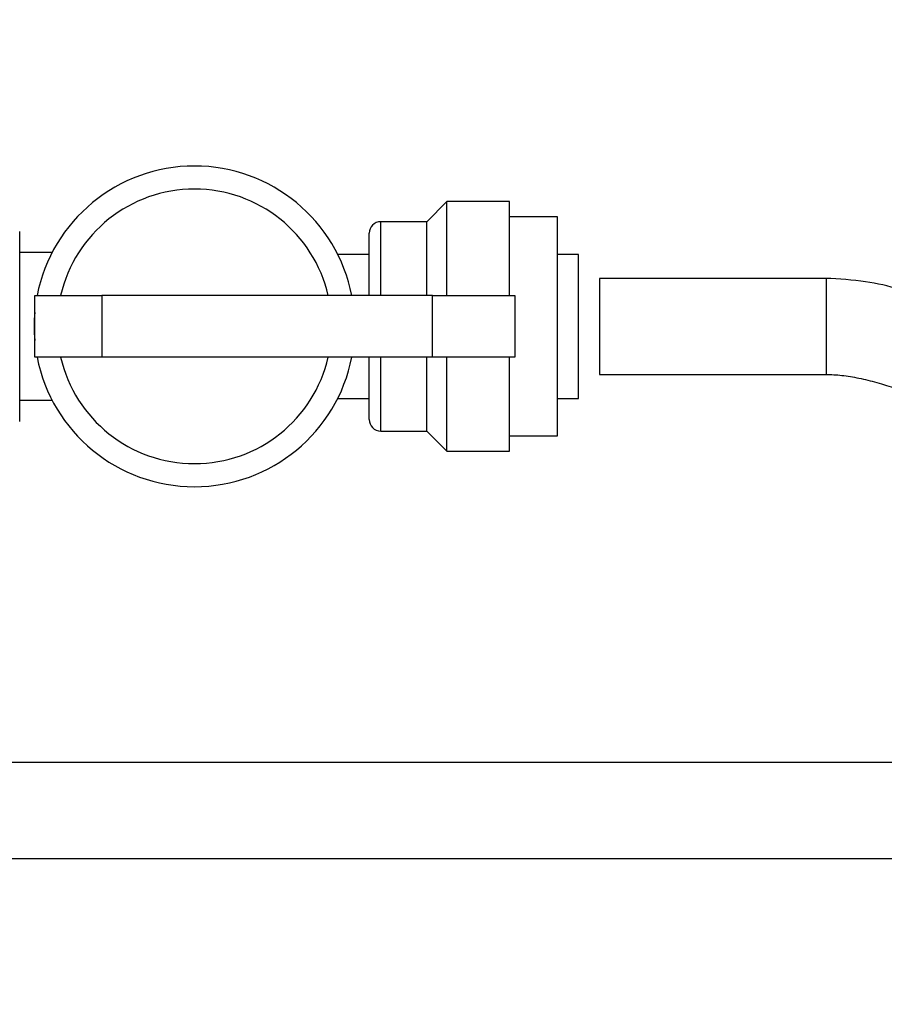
# Model space of a CAD drawing. Header units: inches. Extents: x 0.6 to 33.8, y 0 to 21.7.
# Tile 30 of 210: x 11.734 to 12.297, y 9.773 to 10.414. Entities that reach past the tile are written whole.
import ezdxf

# ---------------------------------------------------------------- set-up
doc = ezdxf.new("R2010")
doc.units = ezdxf.units.IN
doc.header["$MEASUREMENT"] = 0
doc.layers.add('FORMAT', color=7, linetype='Continuous')
doc.styles.add('SLDTEXTSTYLE3', font='TXT', dxfattribs={"width": 0.75})
doc.dimstyles.new('SLDDIMSTYLE0', dxfattribs={"dimtxt": 0.125, "dimasz": 0.13, "dimexe": 0, "dimexo": 0.0625, "dimgap": 0.03125, "dimtad": 0, "dimtih": 1, "dimtoh": 1, "dimdec": 1, "dimlfac": 4, "dimrnd": 1e-09, "dimzin": 12, "dimdsep": 46, "dimtxsty": 'SLDTEXTSTYLE3', "dimsah": 1, "dimcen": 0.09, "dimadec": 0, "dimazin": 3, "dimtfac": 1, "dimtdec": 1, "dimtofl": 0, "dimtmove": 0, "dimatfit": 3, "dimfxl": 1, "dimfrac": 2, "dimtolj": 1, "dimtzin": 12, "dimarcsym": 0})

# ---------------------------------------------------------------- blocks, each defined once
blk = doc.blocks.new('_D_1')
at = {"layer": 'FORMAT'}
for p, q in [((6.14175, 17.34011), (2.54818, 17.34011)), ((2.67318, 17.34011), (2.67318, 11.07473)), ((2.48846, 11.04934), (2.45037, 11.04934)), ((2.45037, 11.04934), (2.45037, 10.85091)), ((2.8579, 11.04934), (2.89599, 11.04934)), ((2.89599, 11.04934), (2.89599, 10.85091)), ((2.45037, 10.85091), (2.48846, 10.85091)), ((2.89599, 10.85091), (2.8579, 10.85091)), ((2.67318, 4.39851), (2.67318, 10.66388)), ((13.15451, 4.39851), (2.54818, 4.39851))]:
    blk.add_line(p, q, dxfattribs=at)
for points in [[(2.67318, 17.34011), (2.65318, 17.21011), (2.69318, 17.21011)], [(2.67318, 4.39851), (2.69318, 4.52851), (2.65318, 4.52851)]]:
    blk.add_solid(points, dxfattribs=at)
at = {"layer": 'FORMAT', "char_height": 0.125, "attachment_point": 1, "style": 'SLDTEXTSTYLE3'}
for s, insert in [('1315', (2.48846, 11.01204)), ('51.8', (2.51155, 10.82502))]:
    blk.add_mtext(s, dxfattribs=dict(at, insert=insert))

msp = doc.modelspace()

# ---------------------------------------------------------------- linework, layer by layer
at = {"color": 7, "linetype": 'Continuous'}
for p, q in [((12.01243, 10.29591), (11.9993, 10.28278)), ((12.05305, 10.29591), (12.01243, 10.29591)), ((12.01243, 10.23466), (12.01243, 10.29591)), ((12.05305, 10.23466), (12.05305, 10.29591)), ((11.9993, 10.28278), (11.9693, 10.28278)), ((11.9693, 10.23466), (11.9693, 10.28278)), ((11.9993, 10.23466), (11.9993, 10.28278)), ((12.0843, 10.28591), (12.05305, 10.28591)), ((12.0843, 10.21466), (12.0843, 10.28591)), ((11.7343, 10.21466), (11.7343, 10.27648)), ((11.9618, 10.23466), (11.9618, 10.27528)), ((11.75541, 10.26273), (11.7343, 10.26273)), ((11.9618, 10.26153), (11.94131, 10.26153)), ((12.09805, 10.26153), (12.0843, 10.26153)), ((12.09805, 10.21466), (12.09805, 10.26153)), ((12.25915, 10.24591), (12.11171, 10.24591)), ((12.11171, 10.24591), (12.11171, 10.18341)), ((12.25915, 10.24591), (12.25915, 10.18341)), ((11.74408, 10.19466), (11.74408, 10.23466)), ((11.74408, 10.23466), (11.78783, 10.23466)), ((11.78783, 10.23466), (11.78783, 10.19466)), ((12.00295, 10.23466), (11.78783, 10.23466)), ((12.00295, 10.19466), (12.00295, 10.23466)), ((12.00295, 10.23466), (12.05658, 10.23466)), ((12.05658, 10.23466), (12.05658, 10.19466)), ((11.7343, 10.15283), (11.7343, 10.21466)), ((12.0843, 10.14341), (12.0843, 10.21466)), ((12.09805, 10.16778), (12.09805, 10.21466)), ((11.78783, 10.19466), (11.74408, 10.19466)), ((12.00295, 10.19466), (11.78783, 10.19466)), ((11.9618, 10.15403), (11.9618, 10.19466)), ((11.9693, 10.14653), (11.9693, 10.19466)), ((11.9993, 10.14653), (11.9993, 10.19466)), ((12.05658, 10.19466), (12.00295, 10.19466)), ((12.01243, 10.13341), (12.01243, 10.19466)), ((12.05305, 10.13341), (12.05305, 10.19466)), ((12.11171, 10.18341), (12.25915, 10.18341)), ((11.7343, 10.16658), (11.75541, 10.16658)), ((11.94131, 10.16778), (11.9618, 10.16778)), ((12.0843, 10.16778), (12.09805, 10.16778)), ((11.9693, 10.14653), (11.9993, 10.14653)), ((11.9993, 10.14653), (12.01243, 10.13341)), ((12.05305, 10.14341), (12.0843, 10.14341)), ((12.01243, 10.13341), (12.05305, 10.13341)), ((12.57584, 9.93064), (11.64722, 9.93064)), ((11.64866, 9.86814), (12.52856, 9.86814))]:
    msp.add_line(p, q, dxfattribs=at)
for centre, radius, start, end in [((11.84805, 10.21466), 0.10438, 11.04715, 168.95285), ((11.84805, 10.21466), 0.08937, 12.93093, 167.06907), ((11.9693, 10.27528), 0.0075, 90, 180), ((11.84805, 10.21466), 0.10438, 174.98226, 185.01774), ((11.84805, 10.21466), 0.10438, 191.04715, 348.95285), ((11.84805, 10.21466), 0.08937, 192.93093, 347.06907), ((11.9693, 10.15403), 0.0075, 180, 270)]:
    msp.add_arc(centre, radius, start, end, dxfattribs=at)
for points, knots in [([(12.88193, 10.14633), (12.88184, 10.13755), (12.88167, 10.12121), (12.88025, 10.09842), (12.87817, 10.07895), (12.87492, 10.0585), (12.8702, 10.03859), (12.86353, 10.0205), (12.85717, 10.00841), (12.85072, 9.9993), (12.84337, 9.99167), (12.8324, 9.9845), (12.81641, 9.98004), (12.79553, 9.98024), (12.76338, 9.98659), (12.72364, 10.00217), (12.68022, 10.0245), (12.64212, 10.04673), (12.60745, 10.06829), (12.57191, 10.09121), (12.53308, 10.11672), (12.49119, 10.14412), (12.44807, 10.17139), (12.40596, 10.19618), (12.372, 10.21379), (12.34566, 10.22553), (12.32655, 10.23296), (12.30607, 10.23936), (12.28396, 10.24458), (12.26778, 10.24545), (12.25915, 10.24591)], [0, 0, 0, 0, 0.032112, 0.05976, 0.08347, 0.103715, 0.135508, 0.158179, 0.174169, 0.185472, 0.199088, 0.212978, 0.233631, 0.259759, 0.289729, 0.354415, 0.416201, 0.469376, 0.516237, 0.566362, 0.624614, 0.686762, 0.749976, 0.811656, 0.86584, 0.889967, 0.917211, 0.94085, 0.968478, 1, 1, 1, 1]), ([(12.25915, 10.18341), (12.26258, 10.18328), (12.26976, 10.18299), (12.28079, 10.18105), (12.30542, 10.17492), (12.3401, 10.16025), (12.38021, 10.13882), (12.41456, 10.11847), (12.4456, 10.09904), (12.47694, 10.07878), (12.51032, 10.05688), (12.54414, 10.03471), (12.57698, 10.01362), (12.60847, 9.9941), (12.63921, 9.97602), (12.67135, 9.95862), (12.70308, 9.94342), (12.73892, 9.92925), (12.77156, 9.92045), (12.80133, 9.91743), (12.82407, 9.91826), (12.84732, 9.92321), (12.86633, 9.93187), (12.87962, 9.94099), (12.88766, 9.94783), (12.89505, 9.9552), (12.90375, 9.96559), (12.91437, 9.98195), (12.92295, 10.00054), (12.92953, 10.01967), (12.93435, 10.03782), (12.93852, 10.05919), (12.9418, 10.08431), (12.94403, 10.11377), (12.94429, 10.13493), (12.94443, 10.14633)], [0, 0, 0, 0, 0.011207, 0.023469, 0.036526, 0.094182, 0.145873, 0.185545, 0.224943, 0.265874, 0.307865, 0.355855, 0.398498, 0.435907, 0.477324, 0.515753, 0.555959, 0.592766, 0.642271, 0.666387, 0.69087, 0.716732, 0.743946, 0.758753, 0.769478, 0.778483, 0.792949, 0.813819, 0.842149, 0.859691, 0.879975, 0.903494, 0.930839, 0.962731, 1, 1, 1, 1]), ([(12.61969, 9.98772), (12.61847, 9.98624), (12.59526, 9.95807), (12.55323, 9.90071), (12.49098, 9.81778), (12.42815, 9.73551), (12.36248, 9.65596), (12.29822, 9.58739), (12.23583, 9.53108), (12.177, 9.48712), (12.11532, 9.45139), (12.04415, 9.42152), (11.97435, 9.40055), (11.92546, 9.39259), (11.90662, 9.38953)], [0, 0, 0, 0, 0.005964, 0.114097, 0.222094, 0.330186, 0.43765, 0.544418, 0.62355, 0.699958, 0.773441, 0.845514, 0.940496, 1, 1, 1, 1]), ([(11.93096, 9.32941), (11.95323, 9.33383), (11.99977, 9.34309), (12.07001, 9.36461), (12.14141, 9.39437), (12.20953, 9.43355), (12.27203, 9.47996), (12.32862, 9.53037), (12.37465, 9.57739), (12.41214, 9.61909), (12.4433, 9.65574), (12.47616, 9.6962), (12.51299, 9.74339), (12.55498, 9.79898), (12.60222, 9.86211), (12.64234, 9.91614), (12.66809, 9.94789), (12.67548, 9.957)], [0, 0, 0, 0, 0.067799, 0.141736, 0.21913, 0.298569, 0.376029, 0.45158, 0.525095, 0.572815, 0.619376, 0.669062, 0.728833, 0.798551, 0.877619, 0.964888, 1, 1, 1, 1])]:
    msp.add_open_spline(points, degree=3, knots=knots, dxfattribs=at)

# ---------------------------------------------------------------- dimensions: what is measured, and where the dimension line sits
at = {"layer": 'FORMAT'}
dim = msp.add_linear_dim(base=(2.67318, 17.34011), p1=(13.20451, 4.39851), p2=(6.19175, 17.34011), angle=90, dimstyle='SLDDIMSTYLE0', dxfattribs=at)
dim.commit()
dim.dimension.update_dxf_attribs({"geometry": '_D_1', "text_midpoint": (2.67318, 10.86931), "dimtype": 160})

doc.saveas('drawing.dxf')
